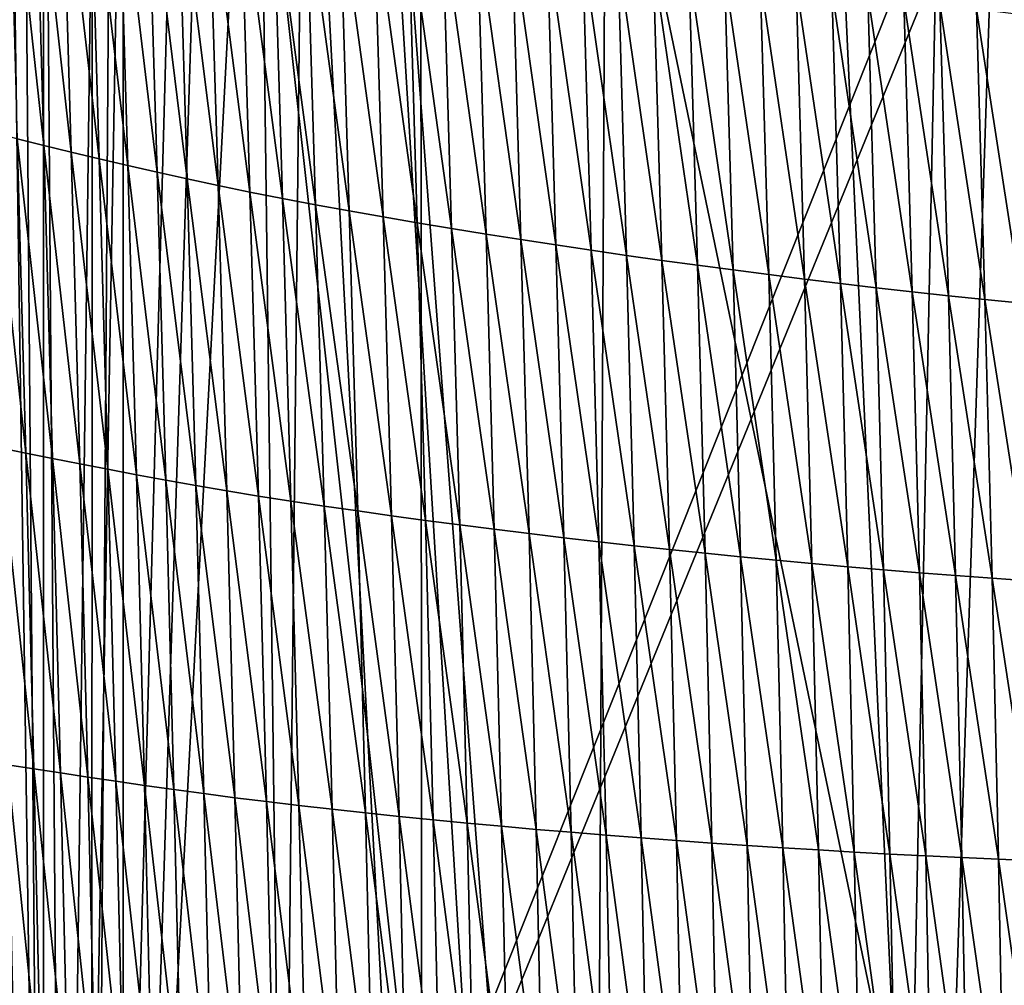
# Model space of a CAD drawing. Extents: x -54 to 446, y -6 to 1400.
# Tile 176 of 254: x -12.61 to -8.01, y 1367.29 to 1371.8. Entities that reach past the tile are written whole.
import ezdxf

# ---------------------------------------------------------------- set-up
doc = ezdxf.new("R2010")
doc.units = 0
doc.header["$LTSCALE"] = 52.148148
for name, color, linetype in [('1378', 7, 'CONTINUOUS'), ('1462', 7, 'CONTINUOUS'), ('1576', 7, 'CONTINUOUS'), ('892', 7, 'CONTINUOUS'), ('898', 7, 'CONTINUOUS'), ('999', 7, 'CONTINUOUS')]:
    doc.layers.add(name, color=color, linetype=linetype)

msp = doc.modelspace()

# ---------------------------------------------------------------- linework, layer by layer
at = {"layer": '1378', "color": 7, "linetype": 'CONTINUOUS'}
for points in [[(-12.2614, 1395.4279, 6.757), (-9.7708, 1393.9913, 13.5274), (-9.9522, 1357.5035, 9.8465), (-12.2614, 1395.4279, 6.757)], [(-9.7708, 1393.9913, 13.5274), (-7.5549, 1345.8057, 11.7864), (-9.9522, 1357.5035, 9.8465), (-9.7708, 1393.9913, 13.5274)], [(-6.7, 1393.041, 17.2233), (-7.5549, 1345.8057, 11.7864), (-9.7708, 1393.9913, 13.5274), (-6.7, 1393.041, 17.2233)]]:
    msp.add_3dface(points, dxfattribs=at)
at = {"layer": '1462', "color": 7, "linetype": 'CONTINUOUS'}
for points in [[(-12.6548, 1395.5666, 5.9879), (-12.2831, 1345.7172, 6.7175), (-13, 1347.2649, 5.1962), (-12.6548, 1395.5666, 5.9879)], [(-12.2614, 1395.4279, 6.757), (-12.2831, 1345.7172, 6.7175), (-12.6548, 1395.5666, 5.9879), (-12.2614, 1395.4279, 6.757)], [(-12.2831, 1345.7172, 6.7175), (-12.2614, 1395.4279, 6.757), (-9.9522, 1357.5035, 9.8465), (-12.2831, 1345.7172, 6.7175)]]:
    msp.add_3dface(points, dxfattribs=at)
at = {"layer": '1576', "color": 7, "linetype": 'CONTINUOUS'}
for points in [[(-12.5411, 1372.7119, 12.1721), (-12.6656, 1372.7485, 11.9319), (-12.4979, 1371.2128, 12.11), (-12.5411, 1372.7119, 12.1721)], [(-12.4979, 1371.2128, 12.11), (-12.6656, 1372.7485, 11.9319), (-12.6227, 1371.244, 11.8734), (-12.4979, 1371.2128, 12.11)], [(-12.4139, 1372.675, 12.4116), (-12.5411, 1372.7119, 12.1721), (-12.3704, 1371.1814, 12.3459), (-12.4139, 1372.675, 12.4116)], [(-12.3704, 1371.1814, 12.3459), (-12.5411, 1372.7119, 12.1721), (-12.4979, 1371.2128, 12.11), (-12.3704, 1371.1814, 12.3459)], [(-12.2838, 1372.638, 12.6498), (-12.4139, 1372.675, 12.4116), (-12.2401, 1371.1499, 12.5806), (-12.2838, 1372.638, 12.6498)], [(-12.2401, 1371.1499, 12.5806), (-12.4139, 1372.675, 12.4116), (-12.3704, 1371.1814, 12.3459), (-12.2401, 1371.1499, 12.5806)], [(-12.1505, 1372.6011, 12.8861), (-12.2838, 1372.638, 12.6498), (-12.1066, 1371.1184, 12.8134), (-12.1505, 1372.6011, 12.8861)], [(-12.1066, 1371.1184, 12.8134), (-12.2838, 1372.638, 12.6498), (-12.2401, 1371.1499, 12.5806), (-12.1066, 1371.1184, 12.8134)], [(-12.0138, 1372.5642, 13.1199), (-12.1505, 1372.6011, 12.8861), (-11.9698, 1371.087, 13.0437), (-12.0138, 1372.5642, 13.1199)], [(-11.9698, 1371.087, 13.0437), (-12.1505, 1372.6011, 12.8861), (-12.1066, 1371.1184, 12.8134), (-11.9698, 1371.087, 13.0437)], [(-11.8734, 1372.5276, 13.3506), (-12.0138, 1372.5642, 13.1199), (-11.8293, 1371.0558, 13.271), (-11.8734, 1372.5276, 13.3506)], [(-11.8293, 1371.0558, 13.271), (-12.0138, 1372.5642, 13.1199), (-11.9698, 1371.087, 13.0437), (-11.8293, 1371.0558, 13.271)], [(-11.7292, 1372.4914, 13.5775), (-11.8734, 1372.5276, 13.3506), (-11.6851, 1371.025, 13.4946), (-11.7292, 1372.4914, 13.5775)], [(-11.6851, 1371.025, 13.4946), (-11.8734, 1372.5276, 13.3506), (-11.8293, 1371.0558, 13.271), (-11.6851, 1371.025, 13.4946)], [(-11.5808, 1372.4556, 13.7999), (-11.7292, 1372.4914, 13.5775), (-11.5369, 1370.9946, 13.7138), (-11.5808, 1372.4556, 13.7999)], [(-11.5369, 1370.9946, 13.7138), (-11.7292, 1372.4914, 13.5775), (-11.6851, 1371.025, 13.4946), (-11.5369, 1370.9946, 13.7138)], [(-11.4282, 1372.4205, 14.0172), (-11.5808, 1372.4556, 13.7999), (-11.3845, 1370.9648, 13.928), (-11.4282, 1372.4205, 14.0172)], [(-11.3845, 1370.9648, 13.928), (-11.5808, 1372.4556, 13.7999), (-11.5369, 1370.9946, 13.7138), (-11.3845, 1370.9648, 13.928)], [(-11.2727, 1372.386, 14.2293), (-11.4282, 1372.4205, 14.0172), (-11.2291, 1370.9357, 14.1372), (-11.2727, 1372.386, 14.2293)], [(-11.2291, 1370.9357, 14.1372), (-11.4282, 1372.4205, 14.0172), (-11.3845, 1370.9648, 13.928), (-11.2291, 1370.9357, 14.1372)], [(-11.1156, 1372.3521, 14.4366), (-11.2727, 1372.386, 14.2293), (-11.0723, 1370.9071, 14.3417), (-11.1156, 1372.3521, 14.4366)], [(-11.0723, 1370.9071, 14.3417), (-11.2727, 1372.386, 14.2293), (-11.2291, 1370.9357, 14.1372), (-11.0723, 1370.9071, 14.3417)], [(-10.9571, 1372.3188, 14.6394), (-11.1156, 1372.3521, 14.4366), (-10.9142, 1370.879, 14.5419), (-10.9571, 1372.3188, 14.6394)], [(-10.9142, 1370.879, 14.5419), (-11.1156, 1372.3521, 14.4366), (-11.0723, 1370.9071, 14.3417), (-10.9142, 1370.879, 14.5419)], [(-10.7974, 1372.2862, 14.8377), (-10.9571, 1372.3188, 14.6394), (-10.7548, 1370.8516, 14.7377), (-10.7974, 1372.2862, 14.8377)], [(-10.7548, 1370.8516, 14.7377), (-10.9571, 1372.3188, 14.6394), (-10.9142, 1370.879, 14.5419), (-10.7548, 1370.8516, 14.7377)], [(-10.6365, 1372.2541, 15.0316), (-10.7974, 1372.2862, 14.8377), (-10.5942, 1370.8247, 14.9293), (-10.6365, 1372.2541, 15.0316)], [(-10.5942, 1370.8247, 14.9293), (-10.7974, 1372.2862, 14.8377), (-10.7548, 1370.8516, 14.7377), (-10.5942, 1370.8247, 14.9293)], [(-10.4746, 1372.2227, 15.2213), (-10.6365, 1372.2541, 15.0316), (-10.4326, 1370.7984, 15.1168), (-10.4746, 1372.2227, 15.2213)], [(-10.4326, 1370.7984, 15.1168), (-10.6365, 1372.2541, 15.0316), (-10.5942, 1370.8247, 14.9293), (-10.4326, 1370.7984, 15.1168)], [(-10.3117, 1372.1919, 15.4069), (-10.4746, 1372.2227, 15.2213), (-10.27, 1370.7727, 15.3003), (-10.3117, 1372.1919, 15.4069)], [(-10.27, 1370.7727, 15.3003), (-10.4746, 1372.2227, 15.2213), (-10.4326, 1370.7984, 15.1168), (-10.27, 1370.7727, 15.3003)], [(-10.1479, 1372.1617, 15.5885), (-10.3117, 1372.1919, 15.4069), (-10.1066, 1370.7476, 15.4799), (-10.1479, 1372.1617, 15.5885)], [(-10.1066, 1370.7476, 15.4799), (-10.3117, 1372.1919, 15.4069), (-10.27, 1370.7727, 15.3003), (-10.1066, 1370.7476, 15.4799)], [(-9.9834, 1372.1321, 15.7662), (-10.1479, 1372.1617, 15.5885), (-9.9424, 1370.7231, 15.6558), (-9.9834, 1372.1321, 15.7662)], [(-9.9424, 1370.7231, 15.6558), (-10.1479, 1372.1617, 15.5885), (-10.1066, 1370.7476, 15.4799), (-9.9424, 1370.7231, 15.6558)], [(-9.8182, 1372.1032, 15.9402), (-9.9834, 1372.1321, 15.7662), (-9.7775, 1370.6991, 15.8281), (-9.8182, 1372.1032, 15.9402)], [(-9.7775, 1370.6991, 15.8281), (-9.9834, 1372.1321, 15.7662), (-9.9424, 1370.7231, 15.6558), (-9.7775, 1370.6991, 15.8281)], [(-9.6524, 1372.0749, 16.1104), (-9.8182, 1372.1032, 15.9402), (-9.612, 1370.6758, 15.9968), (-9.6524, 1372.0749, 16.1104)], [(-9.612, 1370.6758, 15.9968), (-9.8182, 1372.1032, 15.9402), (-9.7775, 1370.6991, 15.8281), (-9.612, 1370.6758, 15.9968)], [(-9.4861, 1372.0472, 16.277), (-9.6524, 1372.0749, 16.1104), (-9.446, 1370.653, 16.1619), (-9.4861, 1372.0472, 16.277)], [(-9.446, 1370.653, 16.1619), (-9.6524, 1372.0749, 16.1104), (-9.612, 1370.6758, 15.9968), (-9.446, 1370.653, 16.1619)], [(-9.3194, 1372.0201, 16.44), (-9.4861, 1372.0472, 16.277), (-9.2795, 1370.6309, 16.3235), (-9.3194, 1372.0201, 16.44)], [(-9.2795, 1370.6309, 16.3235), (-9.4861, 1372.0472, 16.277), (-9.446, 1370.653, 16.1619), (-9.2795, 1370.6309, 16.3235)], [(-9.1524, 1371.9937, 16.5995), (-9.3194, 1372.0201, 16.44), (-9.1128, 1370.6093, 16.4817), (-9.1524, 1371.9937, 16.5995)], [(-9.1128, 1370.6093, 16.4817), (-9.3194, 1372.0201, 16.44), (-9.2795, 1370.6309, 16.3235), (-9.1128, 1370.6093, 16.4817)], [(-8.9851, 1371.9679, 16.7554), (-9.1524, 1371.9937, 16.5995), (-8.9457, 1370.5883, 16.6364), (-8.9851, 1371.9679, 16.7554)], [(-8.9457, 1370.5883, 16.6364), (-9.1524, 1371.9937, 16.5995), (-9.1128, 1370.6093, 16.4817), (-8.9457, 1370.5883, 16.6364)], [(-8.8177, 1371.9428, 16.9078), (-8.9851, 1371.9679, 16.7554), (-8.7784, 1370.5679, 16.7878), (-8.8177, 1371.9428, 16.9078)], [(-8.7784, 1370.5679, 16.7878), (-8.9851, 1371.9679, 16.7554), (-8.9457, 1370.5883, 16.6364), (-8.7784, 1370.5679, 16.7878)], [(-8.6503, 1371.9182, 17.0569), (-8.8177, 1371.9428, 16.9078), (-8.6111, 1370.5482, 16.9358), (-8.6503, 1371.9182, 17.0569)], [(-8.6111, 1370.5482, 16.9358), (-8.8177, 1371.9428, 16.9078), (-8.7784, 1370.5679, 16.7878), (-8.6111, 1370.5482, 16.9358)], [(-8.4824, 1371.8944, 17.2021), (-8.6503, 1371.9182, 17.0569), (-8.4433, 1370.529, 17.0802), (-8.4824, 1371.8944, 17.2021)], [(-8.4433, 1370.529, 17.0802), (-8.6503, 1371.9182, 17.0569), (-8.6111, 1370.5482, 16.9358), (-8.4433, 1370.529, 17.0802)], [(-8.3132, 1371.8713, 17.3431), (-8.4824, 1371.8944, 17.2021), (-8.2741, 1370.5105, 17.2204), (-8.3132, 1371.8713, 17.3431)], [(-8.2741, 1370.5105, 17.2204), (-8.4824, 1371.8944, 17.2021), (-8.4433, 1370.529, 17.0802), (-8.2741, 1370.5105, 17.2204)], [(-8.1423, 1371.8489, 17.4797), (-8.3132, 1371.8713, 17.3431), (-8.1033, 1370.4928, 17.3562), (-8.1423, 1371.8489, 17.4797)], [(-8.1033, 1370.4928, 17.3562), (-8.3132, 1371.8713, 17.3431), (-8.2741, 1370.5105, 17.2204), (-8.1033, 1370.4928, 17.3562)], [(-7.97, 1371.8273, 17.6121), (-8.1423, 1371.8489, 17.4797), (-7.931, 1370.4757, 17.488), (-7.97, 1371.8273, 17.6121)], [(-7.931, 1370.4757, 17.488), (-8.1423, 1371.8489, 17.4797), (-8.1033, 1370.4928, 17.3562), (-7.931, 1370.4757, 17.488)], [(-12.6227, 1371.244, 11.8734), (-12.7448, 1371.2749, 11.6365), (-12.583, 1369.7762, 11.818), (-12.6227, 1371.244, 11.8734)], [(-12.583, 1369.7762, 11.818), (-12.7448, 1371.2749, 11.6365), (-12.7054, 1369.801, 11.5845), (-12.583, 1369.7762, 11.818)], [(-12.4979, 1371.2128, 12.11), (-12.6227, 1371.244, 11.8734), (-12.4579, 1369.7511, 12.0512), (-12.4979, 1371.2128, 12.11)], [(-12.4579, 1369.7511, 12.0512), (-12.6227, 1371.244, 11.8734), (-12.583, 1369.7762, 11.818), (-12.4579, 1369.7511, 12.0512)], [(-12.3704, 1371.1814, 12.3459), (-12.4979, 1371.2128, 12.11), (-12.3301, 1369.7257, 12.2835), (-12.3704, 1371.1814, 12.3459)], [(-12.3301, 1369.7257, 12.2835), (-12.4979, 1371.2128, 12.11), (-12.4579, 1369.7511, 12.0512), (-12.3301, 1369.7257, 12.2835)], [(-12.2401, 1371.1499, 12.5806), (-12.3704, 1371.1814, 12.3459), (-12.1995, 1369.7003, 12.5147), (-12.2401, 1371.1499, 12.5806)], [(-12.1995, 1369.7003, 12.5147), (-12.3704, 1371.1814, 12.3459), (-12.3301, 1369.7257, 12.2835), (-12.1995, 1369.7003, 12.5147)], [(-12.1066, 1371.1184, 12.8134), (-12.2401, 1371.1499, 12.5806), (-12.0659, 1369.6749, 12.744), (-12.1066, 1371.1184, 12.8134)], [(-12.0659, 1369.6749, 12.744), (-12.2401, 1371.1499, 12.5806), (-12.1995, 1369.7003, 12.5147), (-12.0659, 1369.6749, 12.744)], [(-11.9698, 1371.087, 13.0437), (-12.1066, 1371.1184, 12.8134), (-11.929, 1369.6495, 12.9709), (-11.9698, 1371.087, 13.0437)], [(-11.929, 1369.6495, 12.9709), (-12.1066, 1371.1184, 12.8134), (-12.0659, 1369.6749, 12.744), (-11.929, 1369.6495, 12.9709)], [(-11.8293, 1371.0558, 13.271), (-11.9698, 1371.087, 13.0437), (-11.7885, 1369.6244, 13.1947), (-11.8293, 1371.0558, 13.271)], [(-11.7885, 1369.6244, 13.1947), (-11.9698, 1371.087, 13.0437), (-11.929, 1369.6495, 12.9709), (-11.7885, 1369.6244, 13.1947)], [(-11.6851, 1371.025, 13.4946), (-11.8293, 1371.0558, 13.271), (-11.6444, 1369.5996, 13.415), (-11.6851, 1371.025, 13.4946)], [(-11.6444, 1369.5996, 13.415), (-11.8293, 1371.0558, 13.271), (-11.7885, 1369.6244, 13.1947), (-11.6444, 1369.5996, 13.415)], [(-11.5369, 1370.9946, 13.7138), (-11.6851, 1371.025, 13.4946), (-11.4964, 1369.5752, 13.6311), (-11.5369, 1370.9946, 13.7138)], [(-11.4964, 1369.5752, 13.6311), (-11.6851, 1371.025, 13.4946), (-11.6444, 1369.5996, 13.415), (-11.4964, 1369.5752, 13.6311)], [(-11.3845, 1370.9648, 13.928), (-11.5369, 1370.9946, 13.7138), (-11.3442, 1369.5514, 13.8423), (-11.3845, 1370.9648, 13.928)], [(-11.3442, 1369.5514, 13.8423), (-11.5369, 1370.9946, 13.7138), (-11.4964, 1369.5752, 13.6311), (-11.3442, 1369.5514, 13.8423)], [(-11.2291, 1370.9357, 14.1372), (-11.3845, 1370.9648, 13.928), (-11.1892, 1369.5282, 14.0486), (-11.2291, 1370.9357, 14.1372)], [(-11.1892, 1369.5282, 14.0486), (-11.3845, 1370.9648, 13.928), (-11.3442, 1369.5514, 13.8423), (-11.1892, 1369.5282, 14.0486)], [(-11.0723, 1370.9071, 14.3417), (-11.2291, 1370.9357, 14.1372), (-11.0328, 1369.5055, 14.2505), (-11.0723, 1370.9071, 14.3417)], [(-11.0328, 1369.5055, 14.2505), (-11.2291, 1370.9357, 14.1372), (-11.1892, 1369.5282, 14.0486), (-11.0328, 1369.5055, 14.2505)], [(-10.9142, 1370.879, 14.5419), (-11.0723, 1370.9071, 14.3417), (-10.8751, 1369.4833, 14.4481), (-10.9142, 1370.879, 14.5419)], [(-10.8751, 1369.4833, 14.4481), (-11.0723, 1370.9071, 14.3417), (-11.0328, 1369.5055, 14.2505), (-10.8751, 1369.4833, 14.4481)], [(-10.7548, 1370.8516, 14.7377), (-10.9142, 1370.879, 14.5419), (-10.7161, 1369.4617, 14.6414), (-10.7548, 1370.8516, 14.7377)], [(-10.7161, 1369.4617, 14.6414), (-10.9142, 1370.879, 14.5419), (-10.8751, 1369.4833, 14.4481), (-10.7161, 1369.4617, 14.6414)], [(-10.5942, 1370.8247, 14.9293), (-10.7548, 1370.8516, 14.7377), (-10.5559, 1369.4406, 14.8307), (-10.5942, 1370.8247, 14.9293)], [(-10.5559, 1369.4406, 14.8307), (-10.7548, 1370.8516, 14.7377), (-10.7161, 1369.4617, 14.6414), (-10.5559, 1369.4406, 14.8307)], [(-10.4326, 1370.7984, 15.1168), (-10.5942, 1370.8247, 14.9293), (-10.3948, 1369.42, 15.0161), (-10.4326, 1370.7984, 15.1168)], [(-10.3948, 1369.42, 15.0161), (-10.5942, 1370.8247, 14.9293), (-10.5559, 1369.4406, 14.8307), (-10.3948, 1369.42, 15.0161)], [(-10.27, 1370.7727, 15.3003), (-10.4326, 1370.7984, 15.1168), (-10.2326, 1369.4001, 15.1975), (-10.27, 1370.7727, 15.3003)], [(-10.2326, 1369.4001, 15.1975), (-10.4326, 1370.7984, 15.1168), (-10.3948, 1369.42, 15.0161), (-10.2326, 1369.4001, 15.1975)], [(-10.1066, 1370.7476, 15.4799), (-10.27, 1370.7727, 15.3003), (-10.0696, 1369.3806, 15.3753), (-10.1066, 1370.7476, 15.4799)], [(-10.0696, 1369.3806, 15.3753), (-10.27, 1370.7727, 15.3003), (-10.2326, 1369.4001, 15.1975), (-10.0696, 1369.3806, 15.3753)], [(-9.9424, 1370.7231, 15.6558), (-10.1066, 1370.7476, 15.4799), (-9.9058, 1369.3617, 15.5494), (-9.9424, 1370.7231, 15.6558)], [(-9.9058, 1369.3617, 15.5494), (-10.1066, 1370.7476, 15.4799), (-10.0696, 1369.3806, 15.3753), (-9.9058, 1369.3617, 15.5494)], [(-9.7775, 1370.6991, 15.8281), (-9.9424, 1370.7231, 15.6558), (-9.7413, 1369.3434, 15.72), (-9.7775, 1370.6991, 15.8281)], [(-9.7413, 1369.3434, 15.72), (-9.9424, 1370.7231, 15.6558), (-9.9058, 1369.3617, 15.5494), (-9.7413, 1369.3434, 15.72)], [(-9.612, 1370.6758, 15.9968), (-9.7775, 1370.6991, 15.8281), (-9.5762, 1369.3257, 15.8871), (-9.612, 1370.6758, 15.9968)], [(-9.5762, 1369.3257, 15.8871), (-9.7775, 1370.6991, 15.8281), (-9.7413, 1369.3434, 15.72), (-9.5762, 1369.3257, 15.8871)], [(-9.446, 1370.653, 16.1619), (-9.612, 1370.6758, 15.9968), (-9.4105, 1369.3084, 16.0508), (-9.446, 1370.653, 16.1619)], [(-9.4105, 1369.3084, 16.0508), (-9.612, 1370.6758, 15.9968), (-9.5762, 1369.3257, 15.8871), (-9.4105, 1369.3084, 16.0508)], [(-9.2795, 1370.6309, 16.3235), (-9.446, 1370.653, 16.1619), (-9.2444, 1369.2918, 16.2111), (-9.2795, 1370.6309, 16.3235)], [(-9.2444, 1369.2918, 16.2111), (-9.446, 1370.653, 16.1619), (-9.4105, 1369.3084, 16.0508), (-9.2444, 1369.2918, 16.2111)], [(-9.1128, 1370.6093, 16.4817), (-9.2795, 1370.6309, 16.3235), (-9.0779, 1369.2757, 16.368), (-9.1128, 1370.6093, 16.4817)], [(-9.0779, 1369.2757, 16.368), (-9.2795, 1370.6309, 16.3235), (-9.2444, 1369.2918, 16.2111), (-9.0779, 1369.2757, 16.368)], [(-8.9457, 1370.5883, 16.6364), (-9.1128, 1370.6093, 16.4817), (-8.9111, 1369.2601, 16.5216), (-8.9457, 1370.5883, 16.6364)], [(-8.9111, 1369.2601, 16.5216), (-9.1128, 1370.6093, 16.4817), (-9.0779, 1369.2757, 16.368), (-8.9111, 1369.2601, 16.5216)], [(-8.7784, 1370.5679, 16.7878), (-8.9457, 1370.5883, 16.6364), (-8.7441, 1369.2451, 16.6719), (-8.7784, 1370.5679, 16.7878)], [(-8.7441, 1369.2451, 16.6719), (-8.9457, 1370.5883, 16.6364), (-8.9111, 1369.2601, 16.5216), (-8.7441, 1369.2451, 16.6719)], [(-8.6111, 1370.5482, 16.9358), (-8.7784, 1370.5679, 16.7878), (-8.577, 1369.2307, 16.819), (-8.6111, 1370.5482, 16.9358)], [(-8.577, 1369.2307, 16.819), (-8.7784, 1370.5679, 16.7878), (-8.7441, 1369.2451, 16.6719), (-8.577, 1369.2307, 16.819)], [(-8.4433, 1370.529, 17.0802), (-8.6111, 1370.5482, 16.9358), (-8.4093, 1369.2168, 16.9625), (-8.4433, 1370.529, 17.0802)], [(-8.4093, 1369.2168, 16.9625), (-8.6111, 1370.5482, 16.9358), (-8.577, 1369.2307, 16.819), (-8.4093, 1369.2168, 16.9625)], [(-8.2741, 1370.5105, 17.2204), (-8.4433, 1370.529, 17.0802), (-8.2402, 1369.2036, 17.1018), (-8.2741, 1370.5105, 17.2204)], [(-8.2402, 1369.2036, 17.1018), (-8.4433, 1370.529, 17.0802), (-8.4093, 1369.2168, 16.9625), (-8.2402, 1369.2036, 17.1018)], [(-8.1033, 1370.4928, 17.3562), (-8.2741, 1370.5105, 17.2204), (-8.0696, 1369.1911, 17.237), (-8.1033, 1370.4928, 17.3562)], [(-8.0696, 1369.1911, 17.237), (-8.2741, 1370.5105, 17.2204), (-8.2402, 1369.2036, 17.1018), (-8.0696, 1369.1911, 17.237)], [(-7.931, 1370.4757, 17.488), (-8.1033, 1370.4928, 17.3562), (-7.8974, 1369.1792, 17.3682), (-7.931, 1370.4757, 17.488)], [(-7.8974, 1369.1792, 17.3682), (-8.1033, 1370.4928, 17.3562), (-8.0696, 1369.1911, 17.237), (-7.8974, 1369.1792, 17.3682)], [(-12.583, 1369.7762, 11.818), (-12.7054, 1369.801, 11.5845), (-12.546, 1368.3015, 11.7616), (-12.583, 1369.7762, 11.818)], [(-12.546, 1368.3015, 11.7616), (-12.7054, 1369.801, 11.5845), (-12.6688, 1368.3204, 11.5316), (-12.546, 1368.3015, 11.7616)], [(-12.4579, 1369.7511, 12.0512), (-12.583, 1369.7762, 11.818), (-12.4206, 1368.2824, 11.9912), (-12.4579, 1369.7511, 12.0512)], [(-12.4206, 1368.2824, 11.9912), (-12.583, 1369.7762, 11.818), (-12.546, 1368.3015, 11.7616), (-12.4206, 1368.2824, 11.9912)], [(-12.3301, 1369.7257, 12.2835), (-12.4579, 1369.7511, 12.0512), (-12.2926, 1368.263, 12.2201), (-12.3301, 1369.7257, 12.2835)], [(-12.2926, 1368.263, 12.2201), (-12.4579, 1369.7511, 12.0512), (-12.4206, 1368.2824, 11.9912), (-12.2926, 1368.263, 12.2201)], [(-12.1995, 1369.7003, 12.5147), (-12.3301, 1369.7257, 12.2835), (-12.1618, 1368.2435, 12.4476), (-12.1995, 1369.7003, 12.5147)], [(-12.1618, 1368.2435, 12.4476), (-12.3301, 1369.7257, 12.2835), (-12.2926, 1368.263, 12.2201), (-12.1618, 1368.2435, 12.4476)], [(-12.0659, 1369.6749, 12.744), (-12.1995, 1369.7003, 12.5147), (-12.028, 1368.224, 12.6734), (-12.0659, 1369.6749, 12.744)], [(-12.028, 1368.224, 12.6734), (-12.1995, 1369.7003, 12.5147), (-12.1618, 1368.2435, 12.4476), (-12.028, 1368.224, 12.6734)], [(-11.929, 1369.6495, 12.9709), (-12.0659, 1369.6749, 12.744), (-11.891, 1368.2046, 12.8968), (-11.929, 1369.6495, 12.9709)], [(-11.891, 1368.2046, 12.8968), (-12.0659, 1369.6749, 12.744), (-12.028, 1368.224, 12.6734), (-11.891, 1368.2046, 12.8968)], [(-11.7885, 1369.6244, 13.1947), (-11.929, 1369.6495, 12.9709), (-11.7506, 1368.1854, 13.1173), (-11.7885, 1369.6244, 13.1947)], [(-11.7506, 1368.1854, 13.1173), (-11.929, 1369.6495, 12.9709), (-11.891, 1368.2046, 12.8968), (-11.7506, 1368.1854, 13.1173)], [(-11.6444, 1369.5996, 13.415), (-11.7885, 1369.6244, 13.1947), (-11.6066, 1368.1666, 13.3343), (-11.6444, 1369.5996, 13.415)], [(-11.6066, 1368.1666, 13.3343), (-11.7885, 1369.6244, 13.1947), (-11.7506, 1368.1854, 13.1173), (-11.6066, 1368.1666, 13.3343)], [(-11.4964, 1369.5752, 13.6311), (-11.6444, 1369.5996, 13.415), (-11.4588, 1368.1481, 13.5472), (-11.4964, 1369.5752, 13.6311)], [(-11.4588, 1368.1481, 13.5472), (-11.6444, 1369.5996, 13.415), (-11.6066, 1368.1666, 13.3343), (-11.4588, 1368.1481, 13.5472)], [(-11.3442, 1369.5514, 13.8423), (-11.4964, 1369.5752, 13.6311), (-11.307, 1368.1301, 13.7553), (-11.3442, 1369.5514, 13.8423)], [(-11.307, 1368.1301, 13.7553), (-11.4964, 1369.5752, 13.6311), (-11.4588, 1368.1481, 13.5472), (-11.307, 1368.1301, 13.7553)], [(-11.1892, 1369.5282, 14.0486), (-11.3442, 1369.5514, 13.8423), (-11.1524, 1368.1127, 13.9587), (-11.1892, 1369.5282, 14.0486)], [(-11.1524, 1368.1127, 13.9587), (-11.3442, 1369.5514, 13.8423), (-11.307, 1368.1301, 13.7553), (-11.1524, 1368.1127, 13.9587)], [(-11.0328, 1369.5055, 14.2505), (-11.1892, 1369.5282, 14.0486), (-10.9964, 1368.0958, 14.1579), (-11.0328, 1369.5055, 14.2505)], [(-10.9964, 1368.0958, 14.1579), (-11.1892, 1369.5282, 14.0486), (-11.1524, 1368.1127, 13.9587), (-10.9964, 1368.0958, 14.1579)], [(-10.8751, 1369.4833, 14.4481), (-11.0328, 1369.5055, 14.2505), (-10.8392, 1368.0794, 14.3529), (-10.8751, 1369.4833, 14.4481)], [(-10.8392, 1368.0794, 14.3529), (-11.0328, 1369.5055, 14.2505), (-10.9964, 1368.0958, 14.1579), (-10.8392, 1368.0794, 14.3529)], [(-10.7161, 1369.4617, 14.6414), (-10.8751, 1369.4833, 14.4481), (-10.6807, 1368.0634, 14.5438), (-10.7161, 1369.4617, 14.6414)], [(-10.6807, 1368.0634, 14.5438), (-10.8751, 1369.4833, 14.4481), (-10.8392, 1368.0794, 14.3529), (-10.6807, 1368.0634, 14.5438)], [(-10.5559, 1369.4406, 14.8307), (-10.7161, 1369.4617, 14.6414), (-10.521, 1368.048, 14.7308), (-10.5559, 1369.4406, 14.8307)], [(-10.521, 1368.048, 14.7308), (-10.7161, 1369.4617, 14.6414), (-10.6807, 1368.0634, 14.5438), (-10.521, 1368.048, 14.7308)], [(-10.3948, 1369.42, 15.0161), (-10.5559, 1369.4406, 14.8307), (-10.3603, 1368.0331, 14.9139), (-10.3948, 1369.42, 15.0161)], [(-10.3603, 1368.0331, 14.9139), (-10.5559, 1369.4406, 14.8307), (-10.521, 1368.048, 14.7308), (-10.3603, 1368.0331, 14.9139)], [(-10.2326, 1369.4001, 15.1975), (-10.3948, 1369.42, 15.0161), (-10.1987, 1368.0188, 15.0933), (-10.2326, 1369.4001, 15.1975)], [(-10.1987, 1368.0188, 15.0933), (-10.3948, 1369.42, 15.0161), (-10.3603, 1368.0331, 14.9139), (-10.1987, 1368.0188, 15.0933)], [(-10.0696, 1369.3806, 15.3753), (-10.2326, 1369.4001, 15.1975), (-10.0362, 1368.0049, 15.2691), (-10.0696, 1369.3806, 15.3753)], [(-10.0362, 1368.0049, 15.2691), (-10.2326, 1369.4001, 15.1975), (-10.1987, 1368.0188, 15.0933), (-10.0362, 1368.0049, 15.2691)], [(-9.9058, 1369.3617, 15.5494), (-10.0696, 1369.3806, 15.3753), (-9.8729, 1367.9915, 15.4414), (-9.9058, 1369.3617, 15.5494)], [(-9.8729, 1367.9915, 15.4414), (-10.0696, 1369.3806, 15.3753), (-10.0362, 1368.0049, 15.2691), (-9.8729, 1367.9915, 15.4414)], [(-9.7413, 1369.3434, 15.72), (-9.9058, 1369.3617, 15.5494), (-9.7088, 1367.9787, 15.6103), (-9.7413, 1369.3434, 15.72)], [(-9.7088, 1367.9787, 15.6103), (-9.9058, 1369.3617, 15.5494), (-9.8729, 1367.9915, 15.4414), (-9.7088, 1367.9787, 15.6103)], [(-9.5762, 1369.3257, 15.8871), (-9.7413, 1369.3434, 15.72), (-9.5442, 1367.9664, 15.7758), (-9.5762, 1369.3257, 15.8871)], [(-9.5442, 1367.9664, 15.7758), (-9.7413, 1369.3434, 15.72), (-9.7088, 1367.9787, 15.6103), (-9.5442, 1367.9664, 15.7758)], [(-9.4105, 1369.3084, 16.0508), (-9.5762, 1369.3257, 15.8871), (-9.3789, 1367.9546, 15.9381), (-9.4105, 1369.3084, 16.0508)], [(-9.3789, 1367.9546, 15.9381), (-9.5762, 1369.3257, 15.8871), (-9.5442, 1367.9664, 15.7758), (-9.3789, 1367.9546, 15.9381)], [(-9.2444, 1369.2918, 16.2111), (-9.4105, 1369.3084, 16.0508), (-9.2132, 1367.9434, 16.097), (-9.2444, 1369.2918, 16.2111)], [(-9.2132, 1367.9434, 16.097), (-9.4105, 1369.3084, 16.0508), (-9.3789, 1367.9546, 15.9381), (-9.2132, 1367.9434, 16.097)], [(-9.0779, 1369.2757, 16.368), (-9.2444, 1369.2918, 16.2111), (-9.047, 1367.9326, 16.2527), (-9.0779, 1369.2757, 16.368)], [(-9.047, 1367.9326, 16.2527), (-9.2444, 1369.2918, 16.2111), (-9.2132, 1367.9434, 16.097), (-9.047, 1367.9326, 16.2527)], [(-8.9111, 1369.2601, 16.5216), (-9.0779, 1369.2757, 16.368), (-8.8806, 1367.9224, 16.4051), (-8.9111, 1369.2601, 16.5216)], [(-8.8806, 1367.9224, 16.4051), (-9.0779, 1369.2757, 16.368), (-9.047, 1367.9326, 16.2527), (-8.8806, 1367.9224, 16.4051)], [(-8.7441, 1369.2451, 16.6719), (-8.9111, 1369.2601, 16.5216), (-8.7138, 1367.9127, 16.5543), (-8.7441, 1369.2451, 16.6719)], [(-8.7138, 1367.9127, 16.5543), (-8.9111, 1369.2601, 16.5216), (-8.8806, 1367.9224, 16.4051), (-8.7138, 1367.9127, 16.5543)], [(-8.577, 1369.2307, 16.819), (-8.7441, 1369.2451, 16.6719), (-8.5469, 1367.9034, 16.7003), (-8.577, 1369.2307, 16.819)], [(-8.5469, 1367.9034, 16.7003), (-8.7441, 1369.2451, 16.6719), (-8.7138, 1367.9127, 16.5543), (-8.5469, 1367.9034, 16.7003)], [(-8.4093, 1369.2168, 16.9625), (-8.577, 1369.2307, 16.819), (-8.3794, 1367.8948, 16.8429), (-8.4093, 1369.2168, 16.9625)], [(-8.3794, 1367.8948, 16.8429), (-8.577, 1369.2307, 16.819), (-8.5469, 1367.9034, 16.7003), (-8.3794, 1367.8948, 16.8429)], [(-8.2402, 1369.2036, 17.1018), (-8.4093, 1369.2168, 16.9625), (-8.2105, 1367.8867, 16.9814), (-8.2402, 1369.2036, 17.1018)], [(-8.2105, 1367.8867, 16.9814), (-8.4093, 1369.2168, 16.9625), (-8.3794, 1367.8948, 16.8429), (-8.2105, 1367.8867, 16.9814)], [(-8.0696, 1369.1911, 17.237), (-8.2402, 1369.2036, 17.1018), (-8.0401, 1367.8793, 17.1158), (-8.0696, 1369.1911, 17.237)], [(-8.0401, 1367.8793, 17.1158), (-8.2402, 1369.2036, 17.1018), (-8.2105, 1367.8867, 16.9814), (-8.0401, 1367.8793, 17.1158)], [(-7.8974, 1369.1792, 17.3682), (-8.0696, 1369.1911, 17.237), (-7.8681, 1367.8725, 17.2464), (-7.8974, 1369.1792, 17.3682)], [(-7.8681, 1367.8725, 17.2464), (-8.0696, 1369.1911, 17.237), (-8.0401, 1367.8793, 17.1158), (-7.8681, 1367.8725, 17.2464)], [(-12.546, 1368.3015, 11.7616), (-12.6688, 1368.3204, 11.5316), (-12.5113, 1366.7763, 11.7), (-12.546, 1368.3015, 11.7616)], [(-12.5113, 1366.7763, 11.7), (-12.6688, 1368.3204, 11.5316), (-12.6345, 1366.7901, 11.4736), (-12.5113, 1366.7763, 11.7)], [(-12.4206, 1368.2824, 11.9912), (-12.546, 1368.3015, 11.7616), (-12.3856, 1366.7623, 11.926), (-12.4206, 1368.2824, 11.9912)], [(-12.3856, 1366.7623, 11.926), (-12.546, 1368.3015, 11.7616), (-12.5113, 1366.7763, 11.7), (-12.3856, 1366.7623, 11.926)], [(-12.2926, 1368.263, 12.2201), (-12.4206, 1368.2824, 11.9912), (-12.2573, 1366.748, 12.1512), (-12.2926, 1368.263, 12.2201)], [(-12.2573, 1366.748, 12.1512), (-12.4206, 1368.2824, 11.9912), (-12.3856, 1366.7623, 11.926), (-12.2573, 1366.748, 12.1512)], [(-12.1618, 1368.2435, 12.4476), (-12.2926, 1368.263, 12.2201), (-12.1263, 1366.7337, 12.3751), (-12.1618, 1368.2435, 12.4476)], [(-12.1263, 1366.7337, 12.3751), (-12.2926, 1368.263, 12.2201), (-12.2573, 1366.748, 12.1512), (-12.1263, 1366.7337, 12.3751)], [(-12.028, 1368.224, 12.6734), (-12.1618, 1368.2435, 12.4476), (-11.9924, 1366.7193, 12.5972), (-12.028, 1368.224, 12.6734)], [(-11.9924, 1366.7193, 12.5972), (-12.1618, 1368.2435, 12.4476), (-12.1263, 1366.7337, 12.3751), (-11.9924, 1366.7193, 12.5972)], [(-11.891, 1368.2046, 12.8968), (-12.028, 1368.224, 12.6734), (-11.8554, 1366.705, 12.817), (-11.891, 1368.2046, 12.8968)], [(-11.8554, 1366.705, 12.817), (-12.028, 1368.224, 12.6734), (-11.9924, 1366.7193, 12.5972), (-11.8554, 1366.705, 12.817)], [(-11.7506, 1368.1854, 13.1173), (-11.891, 1368.2046, 12.8968), (-11.715, 1366.6909, 13.034), (-11.7506, 1368.1854, 13.1173)], [(-11.715, 1366.6909, 13.034), (-11.891, 1368.2046, 12.8968), (-11.8554, 1366.705, 12.817), (-11.715, 1366.6909, 13.034)], [(-11.6066, 1368.1666, 13.3343), (-11.7506, 1368.1854, 13.1173), (-11.5712, 1366.6771, 13.2476), (-11.6066, 1368.1666, 13.3343)], [(-11.5712, 1366.6771, 13.2476), (-11.7506, 1368.1854, 13.1173), (-11.715, 1366.6909, 13.034), (-11.5712, 1366.6771, 13.2476)], [(-11.4588, 1368.1481, 13.5472), (-11.6066, 1368.1666, 13.3343), (-11.4236, 1366.6637, 13.4572), (-11.4588, 1368.1481, 13.5472)], [(-11.4236, 1366.6637, 13.4572), (-11.6066, 1368.1666, 13.3343), (-11.5712, 1366.6771, 13.2476), (-11.4236, 1366.6637, 13.4572)], [(-11.307, 1368.1301, 13.7553), (-11.4588, 1368.1481, 13.5472), (-11.2722, 1366.6507, 13.6622), (-11.307, 1368.1301, 13.7553)], [(-11.2722, 1366.6507, 13.6622), (-11.4588, 1368.1481, 13.5472), (-11.4236, 1366.6637, 13.4572), (-11.2722, 1366.6507, 13.6622)], [(-11.1524, 1368.1127, 13.9587), (-11.307, 1368.1301, 13.7553), (-11.1181, 1366.6383, 13.8627), (-11.1524, 1368.1127, 13.9587)], [(-11.1181, 1366.6383, 13.8627), (-11.307, 1368.1301, 13.7553), (-11.2722, 1366.6507, 13.6622), (-11.1181, 1366.6383, 13.8627)], [(-10.9964, 1368.0958, 14.1579), (-11.1524, 1368.1127, 13.9587), (-10.9626, 1366.6263, 14.059), (-10.9964, 1368.0958, 14.1579)], [(-10.9626, 1366.6263, 14.059), (-11.1524, 1368.1127, 13.9587), (-11.1181, 1366.6383, 13.8627), (-10.9626, 1366.6263, 14.059)], [(-10.8392, 1368.0794, 14.3529), (-10.9964, 1368.0958, 14.1579), (-10.8059, 1366.6148, 14.2513), (-10.8392, 1368.0794, 14.3529)], [(-10.8059, 1366.6148, 14.2513), (-10.9964, 1368.0958, 14.1579), (-10.9626, 1366.6263, 14.059), (-10.8059, 1366.6148, 14.2513)], [(-10.6807, 1368.0634, 14.5438), (-10.8392, 1368.0794, 14.3529), (-10.6479, 1366.6038, 14.4397), (-10.6807, 1368.0634, 14.5438)], [(-10.6479, 1366.6038, 14.4397), (-10.8392, 1368.0794, 14.3529), (-10.8059, 1366.6148, 14.2513), (-10.6479, 1366.6038, 14.4397)], [(-10.521, 1368.048, 14.7308), (-10.6807, 1368.0634, 14.5438), (-10.4888, 1366.5932, 14.6242), (-10.521, 1368.048, 14.7308)], [(-10.4888, 1366.5932, 14.6242), (-10.6807, 1368.0634, 14.5438), (-10.6479, 1366.6038, 14.4397), (-10.4888, 1366.5932, 14.6242)], [(-10.3603, 1368.0331, 14.9139), (-10.521, 1368.048, 14.7308), (-10.3287, 1366.5831, 14.8051), (-10.3603, 1368.0331, 14.9139)], [(-10.3287, 1366.5831, 14.8051), (-10.521, 1368.048, 14.7308), (-10.4888, 1366.5932, 14.6242), (-10.3287, 1366.5831, 14.8051)], [(-10.1987, 1368.0188, 15.0933), (-10.3603, 1368.0331, 14.9139), (-10.1676, 1366.5735, 14.9823), (-10.1987, 1368.0188, 15.0933)], [(-10.1676, 1366.5735, 14.9823), (-10.3603, 1368.0331, 14.9139), (-10.3287, 1366.5831, 14.8051), (-10.1676, 1366.5735, 14.9823)], [(-10.0362, 1368.0049, 15.2691), (-10.1987, 1368.0188, 15.0933), (-10.0056, 1366.5644, 15.1561), (-10.0362, 1368.0049, 15.2691)], [(-10.0056, 1366.5644, 15.1561), (-10.1987, 1368.0188, 15.0933), (-10.1676, 1366.5735, 14.9823), (-10.0056, 1366.5644, 15.1561)], [(-9.8729, 1367.9915, 15.4414), (-10.0362, 1368.0049, 15.2691), (-9.8428, 1366.5557, 15.3264), (-9.8729, 1367.9915, 15.4414)], [(-9.8428, 1366.5557, 15.3264), (-10.0362, 1368.0049, 15.2691), (-10.0056, 1366.5644, 15.1561), (-9.8428, 1366.5557, 15.3264)], [(-9.7088, 1367.9787, 15.6103), (-9.8729, 1367.9915, 15.4414), (-9.6793, 1366.5476, 15.4936), (-9.7088, 1367.9787, 15.6103)], [(-9.6793, 1366.5476, 15.4936), (-9.8729, 1367.9915, 15.4414), (-9.8428, 1366.5557, 15.3264), (-9.6793, 1366.5476, 15.4936)], [(-9.5442, 1367.9664, 15.7758), (-9.7088, 1367.9787, 15.6103), (-9.5151, 1366.5399, 15.6574), (-9.5442, 1367.9664, 15.7758)], [(-9.5151, 1366.5399, 15.6574), (-9.7088, 1367.9787, 15.6103), (-9.6793, 1366.5476, 15.4936), (-9.5151, 1366.5399, 15.6574)], [(-9.3789, 1367.9546, 15.9381), (-9.5442, 1367.9664, 15.7758), (-9.3503, 1366.5327, 15.8181), (-9.3789, 1367.9546, 15.9381)], [(-9.3503, 1366.5327, 15.8181), (-9.5442, 1367.9664, 15.7758), (-9.5151, 1366.5399, 15.6574), (-9.3503, 1366.5327, 15.8181)], [(-9.2132, 1367.9434, 16.097), (-9.3789, 1367.9546, 15.9381), (-9.1849, 1366.526, 15.9755), (-9.2132, 1367.9434, 16.097)], [(-9.1849, 1366.526, 15.9755), (-9.3789, 1367.9546, 15.9381), (-9.3503, 1366.5327, 15.8181), (-9.1849, 1366.526, 15.9755)], [(-9.047, 1367.9326, 16.2527), (-9.2132, 1367.9434, 16.097), (-9.0192, 1366.5198, 16.1298), (-9.047, 1367.9326, 16.2527)], [(-9.0192, 1366.5198, 16.1298), (-9.2132, 1367.9434, 16.097), (-9.1849, 1366.526, 15.9755), (-9.0192, 1366.5198, 16.1298)], [(-8.8806, 1367.9224, 16.4051), (-9.047, 1367.9326, 16.2527), (-8.853, 1366.514, 16.2809), (-8.8806, 1367.9224, 16.4051)], [(-8.853, 1366.514, 16.2809), (-9.047, 1367.9326, 16.2527), (-9.0192, 1366.5198, 16.1298), (-8.853, 1366.514, 16.2809)], [(-8.7138, 1367.9127, 16.5543), (-8.8806, 1367.9224, 16.4051), (-8.6866, 1366.5087, 16.4289), (-8.7138, 1367.9127, 16.5543)], [(-8.6866, 1366.5087, 16.4289), (-8.8806, 1367.9224, 16.4051), (-8.853, 1366.514, 16.2809), (-8.6866, 1366.5087, 16.4289)], [(-8.5469, 1367.9034, 16.7003), (-8.7138, 1367.9127, 16.5543), (-8.5199, 1366.5039, 16.5738), (-8.5469, 1367.9034, 16.7003)], [(-8.5199, 1366.5039, 16.5738), (-8.7138, 1367.9127, 16.5543), (-8.6866, 1366.5087, 16.4289), (-8.5199, 1366.5039, 16.5738)], [(-8.3794, 1367.8948, 16.8429), (-8.5469, 1367.9034, 16.7003), (-8.3526, 1366.4996, 16.7152), (-8.3794, 1367.8948, 16.8429)], [(-8.3526, 1366.4996, 16.7152), (-8.5469, 1367.9034, 16.7003), (-8.5199, 1366.5039, 16.5738), (-8.3526, 1366.4996, 16.7152)], [(-8.2105, 1367.8867, 16.9814), (-8.3794, 1367.8948, 16.8429), (-8.184, 1366.4959, 16.8528), (-8.2105, 1367.8867, 16.9814)], [(-8.184, 1366.4959, 16.8528), (-8.3794, 1367.8948, 16.8429), (-8.3526, 1366.4996, 16.7152), (-8.184, 1366.4959, 16.8528)], [(-8.0401, 1367.8793, 17.1158), (-8.2105, 1367.8867, 16.9814), (-8.0138, 1366.4927, 16.9864), (-8.0401, 1367.8793, 17.1158)], [(-8.0138, 1366.4927, 16.9864), (-8.2105, 1367.8867, 16.9814), (-8.184, 1366.4959, 16.8528), (-8.0138, 1366.4927, 16.9864)], [(-7.8681, 1367.8725, 17.2464), (-8.0401, 1367.8793, 17.1158), (-7.8421, 1366.4901, 17.1162), (-7.8681, 1367.8725, 17.2464)], [(-7.8421, 1366.4901, 17.1162), (-8.0401, 1367.8793, 17.1158), (-8.0138, 1366.4927, 16.9864), (-7.8421, 1366.4901, 17.1162)]]:
    msp.add_3dface(points, dxfattribs=at)
at = {"layer": '892', "color": 7, "linetype": 'CONTINUOUS'}
for points in [[(-13, 1397.2565, -5.1962), (-13, 1347.3463, -5.1962), (-12.5, 1362.6, -6.3048), (-13, 1397.2565, -5.1962)], [(-12.5, 1382.1, -6.3048), (-13, 1397.2565, -5.1962), (-12.5, 1362.6, -6.3048), (-12.5, 1382.1, -6.3048)], [(-10.7432, 1378.5328, -8.9768), (-12.5, 1382.1, -6.3048), (-10.7338, 1366.1744, -8.9881), (-10.7432, 1378.5328, -8.9768)], [(-12.5, 1382.1, -6.3048), (-12.5, 1362.6, -6.3048), (-10.7338, 1366.1744, -8.9881), (-12.5, 1382.1, -6.3048)], [(-5.8319, 1378.1567, -12.7275), (-10.7432, 1378.5328, -8.9768), (-10.7338, 1366.1744, -8.9881), (-5.8319, 1378.1567, -12.7275)], [(-5.8231, 1366.5384, -12.7315), (-5.8319, 1378.1567, -12.7275), (-10.7338, 1366.1744, -8.9881), (-5.8231, 1366.5384, -12.7315)]]:
    msp.add_3dface(points, dxfattribs=at)
at = {"layer": '898', "color": 7, "linetype": 'CONTINUOUS'}
for points in [[(-12.6, 1347.2556, 0), (-8.9091, 1347.1001, 8.9099), (-12.0607, 1389, 3.647), (-12.6, 1347.2556, 0)], [(-11.8575, 1389, -4.2614), (-12.6, 1347.2556, 0), (-12.0607, 1389, 3.647), (-11.8575, 1389, -4.2614)], [(-12.6, 1347.2556, 0), (-11.8575, 1389, -4.2614), (-11.5655, 1384.8454, -5), (-12.6, 1347.2556, 0)], [(-12.0607, 1389, 3.647), (-8.9091, 1347.1001, 8.9099), (-7.5108, 1389, 10.1167), (-12.0607, 1389, 3.647)], [(-8.9091, 1347.1001, 8.9099), (0, 1347.0357, 12.6), (-7.5108, 1389, 10.1167), (-8.9091, 1347.1001, 8.9099)], [(-12.6, 1347.2556, 0), (-11.5655, 1384.8454, -5), (-11.5655, 1379.3546, -5), (-12.6, 1347.2556, 0)], [(-12.6, 1347.2556, 0), (-11.5655, 1379.3546, -5), (-11.3149, 1359.5567, -5.5437), (-12.6, 1347.2556, 0)], [(-11.5655, 1379.3546, -5), (-6.0941, 1378.0235, -11.0282), (-10.8595, 1366.0746, -6.3899), (-11.5655, 1379.3546, -5)], [(-11.5655, 1379.3546, -5), (-10.8595, 1366.0746, -6.3899), (-11.3149, 1359.5567, -5.5437), (-11.5655, 1379.3546, -5)], [(-10.8595, 1366.0746, -6.3899), (-6.0941, 1378.0235, -11.0282), (-5.86, 1366.5586, -11.1544), (-10.8595, 1366.0746, -6.3899)]]:
    msp.add_3dface(points, dxfattribs=at)
at = {"layer": '999', "color": 7, "linetype": 'CONTINUOUS'}
for points in [[(-13.1796, 1345.4277, -9.0719), (-12.8001, 1399.2398, -9.5999), (-12.3722, 1346.1726, -10.1453), (-13.1796, 1345.4277, -9.0719)], [(-12.8001, 1399.2398, -9.5999), (-12.1278, 1382.0052, -10.4363), (-12.3722, 1346.1726, -10.1453), (-12.8001, 1399.2398, -9.5999)], [(-12.3722, 1346.1726, -10.1453), (-12.1278, 1382.0052, -10.4363), (-12.1278, 1362.5052, -10.4363), (-12.3722, 1346.1726, -10.1453)], [(-12.1278, 1382.0052, -10.4363), (-11.2205, 1379.686, -11.4062), (-12.1278, 1362.5052, -10.4363), (-12.1278, 1382.0052, -10.4363)], [(-12.1278, 1362.5052, -10.4363), (-11.2205, 1379.686, -11.4062), (-11.379, 1364.8185, -11.248), (-12.1278, 1362.5052, -10.4363)], [(-11.379, 1364.8185, -11.248), (-11.2205, 1379.686, -11.4062), (-8.4496, 1366.3453, -13.5869), (-11.379, 1364.8185, -11.248)], [(-11.2205, 1379.686, -11.4062), (-8.2036, 1378.3502, -13.7368), (-8.4496, 1366.3453, -13.5869), (-11.2205, 1379.686, -11.4062)], [(-8.2036, 1378.3502, -13.7368), (-5.4234, 1379.5462, -15.0528), (-5.5642, 1365.2931, -15.0013), (-8.2036, 1378.3502, -13.7368)], [(-8.4496, 1366.3453, -13.5869), (-8.2036, 1378.3502, -13.7368), (-5.5642, 1365.2931, -15.0013), (-8.4496, 1366.3453, -13.5869)]]:
    msp.add_3dface(points, dxfattribs=at)

doc.saveas('drawing.dxf')
